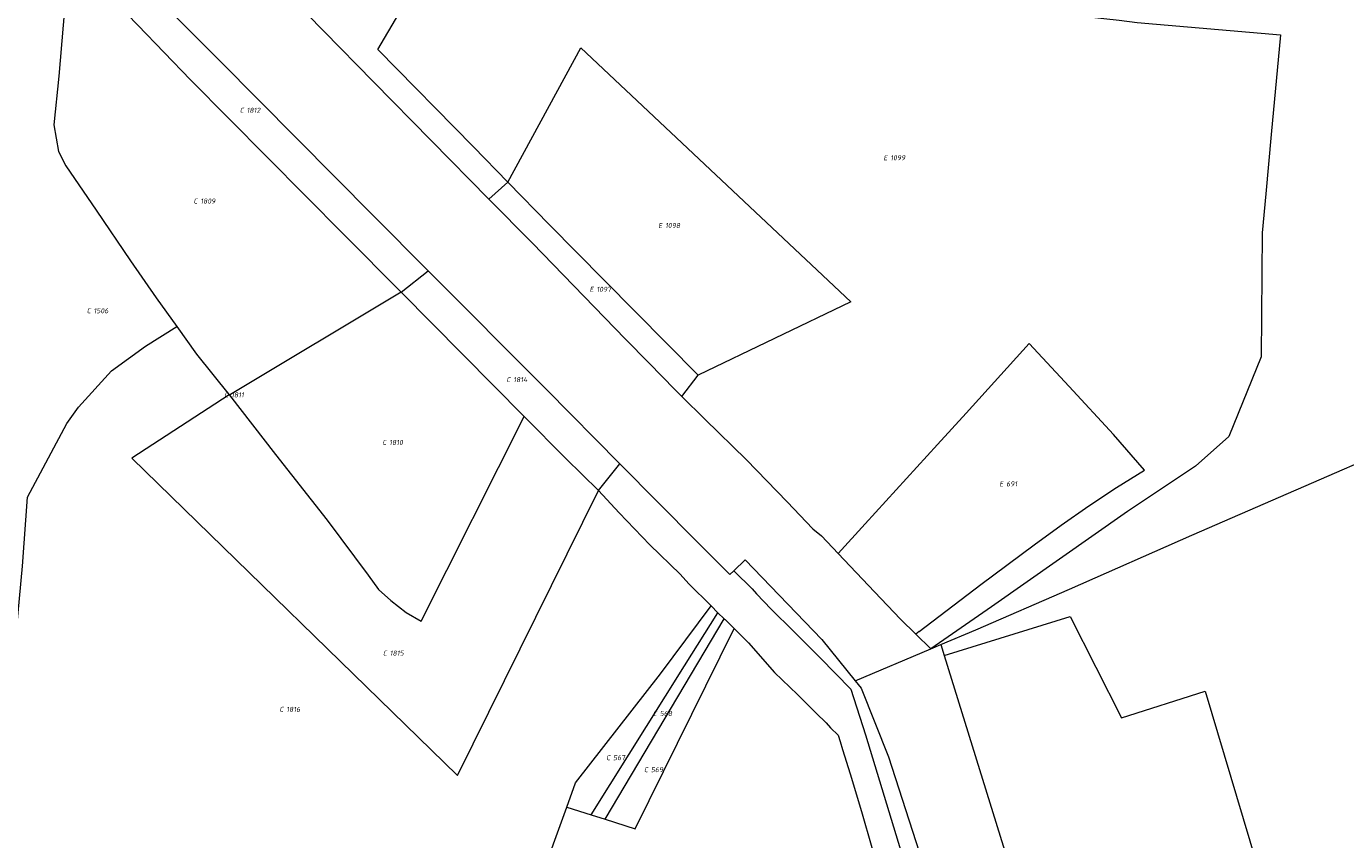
# Model space of a CAD drawing. Header units: metres. Extents: x 154658 to 157381, y 449781 to 452932.
# Tile 20 of 52: x 156196 to 156666, y 450662 to 450951. Entities that reach past the tile are written whole.
import ezdxf
from ezdxf.enums import TextEntityAlignment as Align
from ezdxf.lldxf.tags import DXFTag

# ---------------------------------------------------------------- set-up
doc = ezdxf.new("R2010")
doc.units = ezdxf.units.M
doc.layers.add('B-WE-KG-GRENS_PERCEEL-G', color=150, linetype='KG-PERCEEL', lineweight=18)
doc.layers.add('B-WE-KG-GRENS_PERCEEL-S', color=150, linetype='Continuous', lineweight=25)
doc.styles.add('NLCS-ISO', font='NLCS-ISO.ttf')
doc.styles.get("Standard").update_dxf_attribs({"font": 'verdana.ttf'})
tags = doc.linetypes.add('KG-PERCEEL', pattern='A,5.5,-2,["P",Standard,S=1.8,R=0,X=-0.5,Y=-0.9],-2,5.5,-2,[5,NLCS.SHX,S=0.75,R=0,X=0,Y=0],-2', length=19).pattern_tags.tags
tags[6] = DXFTag(74, 10)

# ---------------------------------------------------------------- blocks, each defined once
blk = doc.blocks.new('SKG-PERCEELNUMMER-SO')
at = {"style": 'NLCS-ISO', "oblique": 10, "flags": 1}
for tag, p in [('GEMEENTECODE', (0, 2.55)), ('PERCEELGROOTTE', (0, -2.45))]:
    blk.add_attdef(tag, text='', height=1.8, dxfattribs=at).set_placement(p, align=Align.MIDDLE_CENTER)
at = {"style": 'NLCS-ISO', "oblique": 10}
blk.add_attdef('SECTIE', text='', height=1.8, dxfattribs=at).set_placement((-0.5, 0), align=Align.MIDDLE_RIGHT)
blk.add_attdef('PERCEELNUMMER', text='', height=1.8, dxfattribs=at).set_placement((0.5, 0), align=Align.MIDDLE_LEFT)

msp = doc.modelspace()

# ---------------------------------------------------------------- linework, layer by layer
at = {"layer": 'B-WE-KG-GRENS_PERCEEL-G', "flags": 128}
for points in [[(156367.408, 450895.938), (156355.216, 450908.443), (156321.144, 450943.101), (156334.879, 450966.622), (156361.712, 451011.39), (156373.785, 451010.286), (156466.125, 451002.941)], [(156245.765, 451007.149), (156261.44, 450991.769), (156284.298, 450967.824), (156319.609, 450931.653), (156360.708, 450889.876)], [(156466.125, 451002.941), (156480.491, 451001.798), (156561.541, 450994.174), (156572.205, 450992.934), (156546.973, 450957.764), (156585.118, 450953.621), (156591.45, 450952.758), (156642.569, 450948.396), (156639.209, 450912.899), (156637.284, 450891.714), (156635.957, 450877.832), (156635.602, 450833.684), (156624.113, 450805.246), (156612.254, 450794.782), (156588.032, 450778.539), (156539.625, 450744.589), (156518.076, 450729.681)], [(156212.535, 450991.511), (156264.876, 450939.084), (156319.682, 450883.854), (156339.142, 450864.283)], [(156211.173, 450975.664), (156207.566, 450933.695), (156205.77, 450916.367), (156207.547, 450906.772), (156210.121, 450901.696), (156220.928, 450885.974), (156233.089, 450867.876), (156242.245, 450854.676), (156249.573, 450844.492)], [(156211.173, 450975.664), (156218.32, 450970.439), (156224.373, 450963.672), (156235.739, 450951.772), (156254.522, 450932.339), (156309.124, 450877.235), (156329.457, 450856.67)], [(156367.408, 450895.938), (156393.434, 450943.71), (156489.532, 450853.265), (156435.17, 450827.096)], [(156521.611, 450731.176), (156534.048, 450736.437), (156567.45, 450750.914), (156610.913, 450770.151), (156665.267, 450793.779), (156689.81, 450804.435), (156732.897, 450822.127), (156744.279, 450827.705), (156767.233, 450837.267), (156784.971, 450844.865), (156806.902, 450854.751), (156833.086, 450865.797), (156854.162, 450875.248), (156876.125, 450884.864), (156890.505, 450891.009), (156906.006, 450897.317), (156928.408, 450907.501), (156961.61, 450922.212)], [(156367.408, 450895.938), (156360.708, 450889.876)], [(156435.17, 450827.096), (156401.737, 450861.034), (156382.287, 450880.678), (156367.408, 450895.938)], [(156360.708, 450889.876), (156376.066, 450874.265), (156409.304, 450839.983), (156417.695, 450831.569), (156427.017, 450821.885), (156429.417, 450819.523)], [(156329.457, 450856.67), (156339.142, 450864.283)], [(156339.142, 450864.283), (156381.076, 450822.111), (156407.37, 450795.53)], [(156329.457, 450856.67), (156268.778, 450820.241)], [(156329.457, 450856.67), (156373.249, 450812.378)], [(156185.32, 450648.008), (156189.445, 450702.793), (156194.653, 450759.108), (156196.461, 450783.732), (156210.503, 450809.901), (156214.664, 450815.755), (156226.363, 450828.67), (156238.465, 450837.531), (156249.573, 450844.492)], [(156249.573, 450844.492), (156256.65, 450834.656), (156268.244, 450820.107)], [(156494.69, 450774.25), (156505.68, 450786.29), (156520.44, 450802.5), (156530.56, 450813.66), (156553.08, 450838.46), (156567.29, 450823.16), (156583.06, 450805.97)], [(156429.417, 450819.523), (156435.17, 450827.096)], [(156268.244, 450820.107), (156233.652, 450797.626), (156349.535, 450684.569), (156399.674, 450786.071)], [(156268.244, 450820.107), (156268.778, 450820.241)], [(156268.244, 450820.107), (156268.345, 450819.981)], [(156268.778, 450820.241), (156268.345, 450819.981)], [(156268.345, 450819.981), (156284.692, 450798.93), (156303.137, 450775.508), (156317.688, 450755.936), (156321.435, 450750.836), (156325.779, 450746.898), (156331.313, 450742.612), (156336.545, 450739.545), (156373.249, 450812.378)], [(156429.417, 450819.523), (156437.587, 450811.483), (156452.469, 450796.976), (156466.93, 450781.977), (156476.054, 450772.427), (156479.107, 450769.932), (156485.021, 450763.657)], [(156373.249, 450812.378), (156388.041, 450797.418), (156399.674, 450786.071)], [(156594.156, 450793.345), (156583.06, 450805.97)], [(156399.674, 450786.071), (156407.37, 450795.53)], [(156407.37, 450795.53), (156434.686, 450767.917), (156446.463, 450756.112), (156447.912, 450757.506)], [(156513.874, 450735.832), (156535.874, 450752.586), (156554.833, 450766.7), (156564.485, 450773.721), (156574.244, 450780.602), (156584.125, 450787.123), (156594.156, 450793.345)], [(156399.674, 450786.071), (156407.102, 450778.169), (156418.057, 450766.759), (156428.749, 450756.207), (156431.917, 450752.833), (156439.807, 450744.981)], [(156494.69, 450774.25), (156485.021, 450763.657)], [(156485.021, 450763.657), (156497.934, 450749.957), (156507.199, 450740.187), (156512.663, 450734.91)], [(156447.912, 450757.506), (156451.921, 450761.364), (156479.241, 450732.999), (156491.135, 450718.285)], [(156447.912, 450757.506), (156448.849, 450756.536), (156453.543, 450751.884), (156454.438, 450751.065), (156456.025, 450749.317), (156461.164, 450743.811), (156469.136, 450735.939), (156477.71, 450727.449), (156478.581, 450726.414)], [(156388.448, 450673.313), (156391.59, 450681.977), (156421.833, 450720.791), (156439.807, 450744.981)], [(156439.807, 450744.981), (156442.265, 450742.535)], [(156397.098, 450670.568), (156430.306, 450723.668), (156442.265, 450742.535)], [(156402.086, 450668.985), (156444.46, 450740.35)], [(156442.265, 450742.535), (156444.46, 450740.35)], [(156444.46, 450740.35), (156444.779, 450740.065), (156447.981, 450736.916)], [(156522.819, 450727.263), (156567.602, 450741.199), (156585.893, 450705.111), (156615.7, 450714.641), (156642.776, 450623.884)], [(156402.086, 450668.985), (156412.792, 450665.588), (156447.981, 450736.916)], [(156447.981, 450736.916), (156453.123, 450731.859), (156462.404, 450721.294), (156470.55, 450713.388), (156477.228, 450706.711), (156480.745, 450703.332), (156482.337, 450701.54), (156485.037, 450698.872), (156485.704, 450696.64), (156486.538, 450693.79), (156489.276, 450685.186), (156493.339, 450671.778), (156497.087, 450658.913), (156501.073, 450645.82), (156505.595, 450631.633), (156508.829, 450622.73), (156511.158, 450616.226), (156513.102, 450610.096), (156516.149, 450599.534), (156517.526, 450595.103)], [(156513.874, 450735.832), (156512.663, 450734.91)], [(156512.663, 450734.91), (156518.076, 450729.681)], [(156491.135, 450718.285), (156518.076, 450729.681)], [(156518.076, 450729.681), (156521.611, 450731.176)], [(156521.611, 450731.176), (156522.819, 450727.263)], [(156478.581, 450726.414), (156489.498, 450715.28), (156494.778, 450699.018), (156508.878, 450652.641), (156543.283, 450541.457), (156573.441, 450444.544), (156606.332, 450337.968), (156628.006, 450267.809), (156656.203, 450175.649), (156663.947, 450150.404)], [(156522.819, 450727.263), (156542.68, 450662.932), (156563.171, 450597.278)], [(156491.135, 450718.285), (156493.241, 450715.681), (156503.011, 450691.173), (156522.38, 450630.874), (156525.415, 450631.725), (156540.526, 450583.283), (156562.952, 450511.788), (156591.595, 450419.78), (156617.388, 450335.916)], [(156369.229, 450620.304), (156388.448, 450673.313)], [(156388.448, 450673.313), (156397.098, 450670.568)], [(156397.098, 450670.568), (156402.086, 450668.985)]]:
    msp.add_lwpolyline(points, dxfattribs=at)

# ---------------------------------------------------------------- block references
at = {"layer": 'B-WE-KG-GRENS_PERCEEL-S'}
for p, values in [((156273.957, 450921.488), {'PERCEELNUMMER': '1812', 'SECTIE': 'C'}), ((156503.11, 450904.59), {'PERCEELNUMMER': '1099', 'SECTIE': 'E'}), ((156257.479, 450889.158), {'PERCEELNUMMER': '1809', 'SECTIE': 'C'}), ((156422.932, 450880.428), {'PERCEELNUMMER': '1098', 'SECTIE': 'E'}), ((156398.503, 450857.73), {'PERCEELNUMMER': '1097', 'SECTIE': 'E'}), ((156219.483, 450850.08), {'PERCEELNUMMER': '1506', 'SECTIE': 'C'}), ((156368.891, 450825.551), {'PERCEELNUMMER': '1814', 'SECTIE': 'C'}), ((156268.456, 450820.11), {'PERCEELNUMMER': '1811', 'SECTIE': 'C'}), ((156324.721, 450803.199), {'PERCEELNUMMER': '1810', 'SECTIE': 'C'}), ((156544.364, 450788.421), {'PERCEELNUMMER': '691', 'SECTIE': 'E'}), ((156324.917, 450728.132), {'PERCEELNUMMER': '1815', 'SECTIE': 'C'}), ((156288.077, 450708.109), {'PERCEELNUMMER': '1816', 'SECTIE': 'C'}), ((156421.015, 450706.645), {'PERCEELNUMMER': '568', 'SECTIE': 'C'}), ((156404.4, 450690.9), {'PERCEELNUMMER': '567', 'SECTIE': 'C'}), ((156417.853, 450686.634), {'PERCEELNUMMER': '569', 'SECTIE': 'C'})]:
    msp.add_blockref('SKG-PERCEELNUMMER-SO', p, dxfattribs=at).add_auto_attribs(values)

doc.saveas('drawing.dxf')
